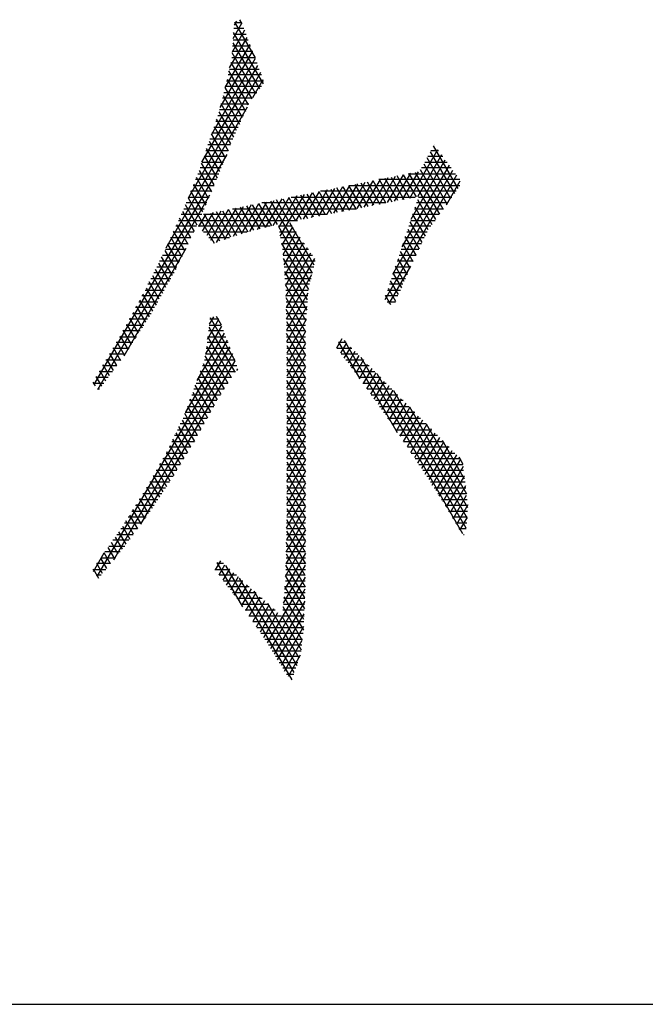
# Model space of a CAD drawing. Header units: millimetres. Extents: x 773 to 1664, y 340 to 970.
# Tile 4 of 60: x 1147.31 to 1155.5, y 340.33 to 353.23. Entities that reach past the tile are written whole.
import ezdxf

# ---------------------------------------------------------------- set-up
doc = ezdxf.new("R2010")
doc.units = ezdxf.units.MM
doc.header["$LTSCALE"] = 46.2
doc.layers.get('0').update_dxf_attribs({"linetype": 'CONTINUOUS'})
doc.layers.add('1', color=7, linetype='CONTINUOUS')

msp = doc.modelspace()

# ---------------------------------------------------------------- linework, layer by layer
at = {"linetype": 'Continuous'}
msp.add_line((772.801, 340.328), (1663.801, 340.328), dxfattribs=at)
at = {"layer": '1', "linetype": 'Continuous'}
for p, q in [((1150.106, 352.979), (1150.221, 353.178)), ((1150.148, 353.205), (1150.12, 353.155)), ((1150.122, 353.188), (1150.217, 353.188)), ((1150.123, 353.192), (1150.392, 352.725)), ((1150.224, 353.169), (1150.192, 353.225)), ((1150.256, 353.086), (1150.092, 352.802)), ((1150.11, 353.035), (1150.275, 353.035)), ((1150.502, 352.383), (1150.112, 353.058)), ((1150.246, 353.112), (1150.116, 353.112)), ((1150.325, 352.902), (1149.998, 352.335)), ((1150.059, 352.593), (1150.291, 352.994)), ((1150.098, 352.883), (1150.332, 352.883)), ((1150.102, 352.924), (1150.452, 352.318)), ((1150.304, 352.959), (1150.104, 352.959)), ((1149.937, 352.076), (1150.36, 352.81)), ((1150.401, 352.253), (1150.091, 352.79)), ((1150.361, 352.807), (1150.092, 352.807)), ((1149.697, 351.357), (1150.43, 352.626)), ((1150.395, 352.718), (1149.82, 351.721)), ((1150.419, 352.654), (1150.074, 352.654)), ((1150.076, 352.664), (1150.35, 352.189)), ((1150.086, 352.731), (1150.39, 352.731)), ((1150.465, 352.534), (1149.515, 350.889)), ((1150.477, 352.502), (1150.038, 352.502)), ((1150.306, 352.112), (1150.05, 352.556)), ((1150.056, 352.578), (1150.448, 352.578)), ((1150.02, 352.426), (1150.503, 352.426)), ((1150.025, 352.447), (1150.267, 352.028)), ((1150.365, 352.207), (1150.5, 352.442)), ((1149.983, 352.273), (1150.417, 352.273)), ((1150.228, 351.943), (1149.999, 352.339)), ((1150.477, 352.35), (1150.002, 352.35)), ((1149.947, 352.121), (1150.31, 352.121)), ((1150.15, 351.774), (1149.948, 352.123)), ((1150.357, 352.197), (1149.965, 352.197)), ((1149.974, 352.231), (1150.189, 351.858)), ((1149.228, 350.238), (1150.292, 352.082)), ((1149.92, 352.019), (1150.112, 351.687)), ((1150.275, 352.045), (1149.928, 352.045)), ((1150.204, 351.892), (1149.877, 351.892)), ((1150.076, 351.597), (1149.887, 351.923)), ((1149.903, 351.969), (1150.24, 351.969)), ((1150.004, 351.417), (1149.823, 351.73)), ((1150.134, 351.74), (1149.826, 351.74)), ((1149.852, 351.816), (1150.169, 351.816)), ((1149.855, 351.826), (1150.04, 351.507)), ((1150.072, 351.588), (1149.775, 351.588)), ((1149.79, 351.634), (1149.968, 351.327)), ((1149.801, 351.664), (1150.103, 351.664)), ((1152.739, 351.588), (1152.736, 351.588)), ((1150.021, 351.459), (1148.282, 348.448)), ((1149.749, 351.511), (1150.042, 351.511)), ((1149.931, 351.237), (1149.758, 351.537)), ((1152.419, 350.888), (1152.786, 351.524)), ((1152.686, 351.495), (1153.003, 350.948)), ((1152.695, 351.511), (1152.795, 351.511)), ((1153.052, 351.015), (1152.729, 351.575)), ((1149.858, 351.06), (1149.693, 351.345)), ((1149.698, 351.359), (1149.98, 351.359)), ((1150.011, 351.435), (1149.724, 351.435)), ((1149.726, 351.441), (1149.895, 351.148)), ((1152.436, 350.612), (1152.884, 351.389)), ((1152.835, 351.456), (1152.518, 350.907)), ((1152.602, 351.337), (1152.905, 350.812)), ((1152.614, 351.359), (1152.906, 351.359)), ((1152.954, 350.88), (1152.644, 351.416)), ((1152.85, 351.435), (1152.654, 351.435)), ((1149.643, 351.207), (1149.919, 351.207)), ((1149.66, 351.249), (1149.821, 350.972)), ((1149.95, 351.283), (1149.673, 351.283)), ((1152.196, 349.892), (1152.982, 351.254)), ((1152.22, 350.848), (1152.431, 351.213)), ((1152.933, 351.321), (1152.316, 350.252)), ((1152.53, 351.233), (1152.319, 350.868)), ((1152.397, 351.207), (1153.017, 351.207)), ((1152.758, 350.609), (1152.411, 351.209)), ((1152.49, 351.225), (1152.807, 350.677)), ((1152.856, 350.745), (1152.56, 351.258)), ((1152.961, 351.283), (1152.573, 351.283)), ((1149.887, 351.13), (1149.613, 351.13)), ((1149.783, 350.884), (1149.624, 351.16)), ((1151.735, 351.075), (1151.525, 350.711)), ((1151.624, 350.73), (1151.834, 351.095)), ((1151.934, 351.114), (1151.723, 350.75)), ((1151.947, 350.794), (1151.78, 351.084)), ((1151.823, 350.77), (1152.033, 351.134)), ((1151.859, 351.1), (1152.026, 350.81)), ((1152.132, 351.154), (1151.922, 350.789)), ((1152.105, 350.826), (1151.938, 351.115)), ((1153.072, 351.13), (1152.014, 351.13)), ((1152.017, 351.131), (1152.184, 350.841)), ((1152.021, 350.809), (1152.232, 351.174)), ((1153.031, 351.187), (1152.09, 349.556)), ((1152.263, 350.857), (1152.096, 351.147)), ((1152.331, 351.194), (1152.121, 350.829)), ((1152.175, 351.162), (1152.342, 350.872)), ((1152.421, 350.888), (1152.254, 351.178)), ((1152.333, 351.194), (1152.5, 350.904)), ((1152.898, 350.802), (1153.079, 351.116)), ((1149.823, 350.978), (1149.551, 350.978)), ((1149.709, 350.708), (1149.552, 350.98)), ((1149.582, 351.054), (1149.855, 351.054)), ((1149.588, 351.07), (1149.746, 350.796)), ((1151.138, 350.956), (1150.928, 350.593)), ((1151.028, 350.613), (1151.238, 350.976)), ((1151.337, 350.996), (1151.127, 350.632)), ((1151.315, 350.669), (1151.149, 350.958)), ((1151.227, 350.652), (1151.436, 351.015)), ((1151.227, 350.974), (1151.394, 350.685)), ((1153.025, 350.978), (1151.248, 350.978)), ((1151.473, 350.701), (1151.306, 350.99)), ((1151.536, 351.035), (1151.326, 350.671)), ((1151.385, 351.005), (1151.552, 350.716)), ((1151.425, 350.691), (1151.635, 351.055)), ((1151.631, 350.732), (1151.464, 351.021)), ((1151.543, 351.037), (1151.71, 350.747)), ((1151.789, 350.763), (1151.622, 351.052)), ((1151.631, 351.054), (1153.075, 351.054)), ((1151.701, 351.068), (1151.868, 350.779)), ((1148.332, 348.382), (1149.802, 350.929)), ((1149.759, 350.826), (1149.49, 350.826)), ((1149.516, 350.89), (1149.857, 350.299)), ((1149.521, 350.902), (1149.791, 350.902)), ((1150.214, 350.422), (1150.442, 350.818)), ((1150.542, 350.837), (1150.32, 350.453)), ((1150.423, 350.479), (1150.641, 350.857)), ((1150.438, 350.817), (1150.607, 350.525)), ((1152.105, 350.826), (1150.482, 350.826)), ((1150.684, 350.544), (1150.517, 350.833)), ((1150.741, 350.877), (1150.525, 350.505)), ((1150.596, 350.848), (1151.141, 349.904)), ((1150.628, 350.53), (1150.84, 350.897)), ((1150.841, 350.576), (1150.675, 350.864)), ((1150.939, 350.917), (1150.703, 350.508)), ((1150.723, 350.39), (1151.039, 350.936)), ((1150.754, 350.88), (1150.92, 350.591)), ((1150.999, 350.607), (1150.833, 350.895)), ((1150.865, 350.902), (1152.49, 350.902)), ((1150.912, 350.911), (1151.078, 350.623)), ((1151.157, 350.638), (1150.991, 350.927)), ((1151.07, 350.942), (1151.236, 350.654)), ((1152.914, 350.826), (1152.507, 350.826)), ((1152.521, 350.868), (1152.709, 350.542)), ((1152.532, 350.902), (1152.969, 350.902)), ((1149.443, 350.712), (1149.593, 350.452)), ((1149.459, 350.749), (1149.727, 350.749)), ((1149.633, 350.535), (1149.48, 350.8)), ((1149.706, 350.457), (1149.846, 350.699)), ((1149.945, 350.719), (1149.759, 350.397)), ((1149.807, 350.691), (1150.004, 350.349)), ((1149.813, 350.337), (1150.045, 350.739)), ((1150.144, 350.758), (1149.884, 350.308)), ((1150.077, 350.375), (1149.886, 350.707)), ((1149.964, 350.723), (1150.151, 350.4)), ((1149.994, 350.346), (1150.243, 350.778)), ((1150.224, 350.426), (1150.043, 350.738)), ((1150.099, 350.749), (1151.72, 350.749)), ((1150.343, 350.798), (1150.104, 350.384)), ((1150.122, 350.754), (1150.299, 350.448)), ((1150.376, 350.467), (1150.201, 350.77)), ((1150.28, 350.785), (1150.453, 350.486)), ((1150.53, 350.506), (1150.359, 350.801)), ((1152.481, 350.749), (1152.859, 350.749)), ((1152.66, 350.474), (1152.489, 350.771)), ((1149.39, 350.597), (1150.949, 350.597)), ((1149.553, 350.369), (1149.404, 350.627)), ((1149.695, 350.673), (1149.425, 350.673)), ((1149.746, 350.679), (1149.653, 350.517)), ((1151.335, 350.673), (1149.716, 350.673)), ((1149.931, 350.324), (1149.728, 350.675)), ((1151.167, 350.012), (1150.848, 350.563)), ((1152.58, 350.308), (1152.424, 350.578)), ((1152.431, 350.597), (1152.749, 350.597)), ((1152.456, 350.674), (1152.62, 350.391)), ((1152.804, 350.673), (1152.456, 350.673)), ((1149.321, 350.445), (1149.589, 350.445)), ((1149.473, 350.202), (1149.326, 350.456)), ((1149.626, 350.521), (1149.356, 350.521)), ((1149.365, 350.541), (1149.513, 350.285)), ((1150.59, 350.521), (1149.649, 350.521)), ((1149.717, 350.445), (1150.286, 350.445)), ((1150.878, 350.521), (1150.701, 350.521)), ((1151.115, 349.796), (1150.703, 350.511)), ((1150.714, 350.445), (1150.932, 350.445)), ((1150.883, 350.514), (1150.743, 350.272)), ((1150.761, 350.15), (1150.931, 350.445)), ((1152.38, 350.445), (1152.645, 350.445)), ((1152.392, 350.481), (1152.54, 350.224)), ((1152.694, 350.521), (1152.405, 350.521)), ((1149.553, 350.368), (1149.287, 350.368)), ((1149.288, 350.371), (1149.433, 350.119)), ((1150.059, 350.368), (1149.785, 350.368)), ((1150.985, 350.368), (1150.727, 350.368)), ((1150.979, 350.376), (1150.77, 350.014)), ((1150.78, 349.879), (1151.028, 350.307)), ((1152.609, 350.368), (1152.355, 350.368)), ((1152.5, 350.141), (1152.36, 350.384)), ((1149.484, 350.226), (1148.673, 348.819)), ((1149.21, 350.2), (1149.353, 349.952)), ((1149.48, 350.216), (1149.218, 350.216)), ((1149.393, 350.035), (1149.249, 350.285)), ((1149.252, 350.292), (1149.516, 350.292)), ((1150.74, 350.295), (1151.09, 349.689)), ((1150.74, 350.292), (1151.038, 350.292)), ((1151.092, 350.216), (1150.753, 350.216)), ((1151.076, 350.238), (1150.79, 349.743)), ((1150.796, 349.602), (1151.124, 350.17)), ((1152.422, 349.973), (1152.295, 350.191)), ((1152.536, 350.216), (1152.304, 350.216)), ((1152.328, 350.288), (1152.46, 350.058)), ((1152.329, 350.292), (1152.573, 350.292)), ((1149.407, 350.064), (1149.142, 350.064)), ((1149.31, 349.874), (1149.169, 350.118)), ((1149.18, 350.14), (1149.443, 350.14)), ((1150.761, 350.14), (1151.145, 350.14)), ((1151.079, 349.555), (1150.764, 350.099)), ((1151.179, 350.064), (1150.767, 350.064)), ((1151.17, 350.096), (1150.799, 349.454)), ((1152.463, 350.064), (1152.253, 350.064)), ((1152.263, 350.094), (1152.384, 349.885)), ((1152.278, 350.14), (1152.5, 350.14)), ((1149.331, 349.911), (1149.065, 349.911)), ((1149.224, 349.719), (1149.088, 349.955)), ((1149.104, 349.987), (1149.37, 349.987)), ((1149.128, 350.037), (1149.267, 349.797)), ((1150.772, 349.987), (1151.161, 349.987)), ((1150.777, 349.925), (1151.069, 349.419)), ((1151.143, 349.911), (1150.778, 349.911)), ((1152.15, 349.508), (1152.431, 349.995)), ((1152.395, 349.911), (1152.202, 349.911)), ((1152.228, 349.987), (1152.428, 349.987)), ((1152.346, 349.798), (1152.231, 349.998)), ((1149.138, 349.563), (1149.006, 349.792)), ((1149.027, 349.835), (1149.288, 349.835)), ((1149.047, 349.874), (1149.181, 349.641)), ((1150.783, 349.835), (1151.125, 349.835)), ((1150.802, 349.307), (1151.137, 349.887)), ((1152.271, 349.624), (1152.167, 349.804)), ((1152.177, 349.835), (1152.362, 349.835)), ((1152.199, 349.901), (1152.308, 349.711)), ((1148.951, 349.683), (1149.204, 349.683)), ((1148.965, 349.71), (1149.095, 349.485)), ((1149.246, 349.759), (1148.989, 349.759)), ((1151.106, 349.759), (1150.789, 349.759)), ((1151.059, 349.283), (1150.789, 349.751)), ((1150.794, 349.683), (1151.088, 349.683)), ((1152.126, 349.683), (1152.296, 349.683)), ((1152.134, 349.708), (1152.233, 349.537)), ((1152.329, 349.759), (1152.151, 349.759)), ((1148.869, 349.53), (1149.12, 349.53)), ((1148.881, 349.551), (1149.006, 349.335)), ((1149.162, 349.606), (1148.911, 349.606)), ((1149.052, 349.408), (1148.924, 349.629)), ((1151.082, 349.606), (1150.796, 349.606)), ((1150.797, 349.586), (1151.055, 349.138)), ((1150.798, 349.53), (1151.077, 349.53)), ((1151.085, 349.645), (1150.805, 349.159)), ((1152.263, 349.606), (1152.101, 349.606)), ((1152.171, 349.492), (1152.102, 349.611)), ((1152.123, 349.53), (1152.23, 349.53)), ((1149.077, 349.454), (1148.828, 349.454)), ((1148.96, 349.262), (1148.838, 349.473)), ((1151.072, 349.454), (1150.799, 349.454)), ((1151.055, 348.986), (1150.8, 349.429)), ((1150.807, 349.011), (1151.073, 349.471)), ((1148.985, 349.302), (1148.744, 349.302)), ((1148.867, 349.117), (1148.752, 349.316)), ((1148.786, 349.378), (1149.033, 349.378)), ((1148.795, 349.395), (1148.913, 349.19)), ((1149.769, 349.041), (1149.919, 349.301)), ((1149.848, 349.331), (1149.793, 349.236)), ((1149.919, 349.302), (1149.801, 349.302)), ((1150.132, 348.755), (1149.807, 349.319)), ((1149.882, 349.341), (1149.947, 349.228)), ((1150.801, 349.378), (1151.066, 349.378)), ((1151.061, 349.302), (1150.802, 349.302)), ((1150.802, 349.271), (1151.055, 348.833)), ((1151.06, 349.297), (1150.807, 348.859)), ((1148.888, 349.149), (1148.661, 349.149)), ((1148.775, 348.972), (1148.667, 349.16)), ((1148.703, 349.225), (1148.936, 349.225)), ((1148.71, 349.238), (1148.821, 349.045)), ((1149.954, 349.21), (1149.744, 348.847)), ((1149.978, 349.149), (1149.782, 349.149)), ((1149.788, 349.198), (1150.129, 348.609)), ((1149.792, 349.225), (1149.948, 349.225)), ((1150.803, 349.225), (1151.055, 349.225)), ((1151.055, 349.149), (1150.805, 349.149)), ((1148.619, 349.073), (1148.839, 349.073)), ((1148.624, 349.081), (1148.729, 348.9)), ((1150.025, 349.029), (1149.48, 348.084)), ((1149.633, 348.501), (1149.99, 349.119)), ((1149.773, 349.073), (1150.008, 349.073)), ((1150.083, 348.536), (1149.773, 349.073)), ((1151.055, 348.681), (1150.805, 349.114)), ((1150.806, 349.073), (1151.055, 349.073)), ((1150.807, 348.707), (1151.055, 349.136)), ((1151.461, 348.925), (1151.534, 349.05)), ((1152.259, 347.815), (1151.563, 349.021)), ((1148.325, 345.931), (1150.061, 348.938)), ((1148.53, 348.921), (1148.742, 348.921)), ((1148.535, 348.93), (1148.632, 348.763)), ((1148.79, 348.997), (1148.575, 348.997)), ((1148.681, 348.831), (1148.58, 349.005)), ((1149.754, 348.921), (1150.068, 348.921)), ((1149.757, 348.948), (1150.037, 348.463)), ((1150.038, 348.997), (1149.763, 348.997)), ((1151.055, 348.997), (1150.807, 348.997)), ((1151.055, 348.983), (1150.807, 348.554)), ((1150.807, 348.958), (1151.055, 348.529)), ((1150.807, 348.921), (1151.055, 348.921)), ((1151.465, 348.921), (1151.661, 348.921)), ((1151.587, 348.997), (1151.483, 348.997)), ((1151.486, 349.002), (1151.764, 348.52)), ((1151.589, 348.994), (1151.511, 348.859)), ((1151.561, 348.792), (1151.645, 348.937)), ((1151.7, 348.881), (1151.611, 348.726)), ((1148.44, 348.768), (1148.635, 348.768)), ((1148.447, 348.779), (1148.533, 348.629)), ((1148.691, 348.844), (1148.485, 348.844)), ((1148.582, 348.696), (1148.491, 348.854)), ((1150.096, 348.847), (1148.537, 346.146)), ((1148.898, 346.618), (1150.132, 348.756)), ((1149.731, 348.768), (1150.127, 348.768)), ((1149.991, 348.39), (1149.741, 348.823)), ((1150.097, 348.844), (1149.744, 348.844)), ((1151.055, 348.844), (1150.807, 348.844)), ((1150.807, 348.402), (1151.055, 348.831)), ((1151.055, 348.376), (1150.807, 348.805)), ((1150.807, 348.768), (1151.055, 348.768)), ((1151.736, 348.844), (1151.522, 348.844)), ((1151.579, 348.768), (1151.811, 348.768)), ((1151.66, 348.66), (1151.756, 348.825)), ((1151.811, 348.768), (1151.71, 348.593)), ((1151.777, 348.803), (1153.109, 346.496)), ((1148.358, 348.628), (1148.435, 348.494)), ((1148.58, 348.692), (1148.395, 348.692)), ((1148.484, 348.561), (1148.402, 348.704)), ((1149.899, 348.245), (1149.679, 348.626)), ((1150.153, 348.692), (1149.703, 348.692)), ((1149.713, 348.72), (1149.945, 348.318)), ((1150.161, 348.653), (1150.148, 348.632)), ((1151.055, 348.692), (1150.807, 348.692)), ((1151.055, 348.678), (1150.807, 348.249)), ((1150.807, 348.653), (1151.055, 348.224)), ((1151.886, 348.692), (1151.636, 348.692)), ((1151.76, 348.527), (1151.866, 348.712)), ((1151.922, 348.655), (1151.808, 348.458)), ((1148.468, 348.54), (1148.305, 348.54)), ((1148.386, 348.427), (1148.313, 348.553)), ((1148.35, 348.616), (1148.524, 348.616)), ((1149.644, 348.533), (1149.856, 348.167)), ((1150.085, 348.54), (1149.647, 348.54)), ((1149.675, 348.616), (1150.134, 348.616)), ((1150.807, 348.616), (1151.055, 348.616)), ((1151.055, 348.54), (1150.807, 348.54)), ((1150.807, 348.097), (1151.055, 348.526)), ((1151.055, 348.071), (1150.807, 348.5)), ((1151.693, 348.616), (1151.96, 348.616)), ((1152.035, 348.54), (1151.75, 348.54)), ((1151.857, 348.39), (1151.977, 348.599)), ((1152.033, 348.542), (1151.906, 348.322)), ((1153.158, 346.563), (1151.991, 348.585)), ((1148.269, 348.477), (1148.297, 348.428)), ((1148.27, 348.463), (1148.413, 348.463)), ((1148.357, 348.387), (1148.328, 348.387)), ((1149.989, 348.387), (1149.591, 348.387)), ((1149.813, 348.09), (1149.61, 348.44)), ((1149.619, 348.463), (1150.037, 348.463)), ((1150.807, 348.463), (1151.055, 348.463)), ((1151.055, 348.387), (1150.807, 348.387)), ((1151.055, 348.374), (1150.807, 347.944)), ((1151.805, 348.463), (1152.11, 348.463)), ((1152.185, 348.387), (1151.859, 348.387)), ((1151.954, 348.254), (1152.088, 348.486)), ((1152.143, 348.429), (1152.003, 348.186)), ((1152.052, 348.118), (1152.199, 348.373)), ((1152.204, 348.368), (1153.17, 346.695)), ((1149.893, 348.235), (1149.535, 348.235)), ((1149.726, 347.934), (1149.542, 348.253)), ((1149.563, 348.311), (1149.941, 348.311)), ((1149.576, 348.347), (1149.77, 348.012)), ((1150.807, 348.348), (1151.055, 347.919)), ((1150.807, 348.311), (1151.055, 348.311)), ((1151.055, 348.235), (1150.807, 348.235)), ((1151.914, 348.311), (1152.26, 348.311)), ((1152.334, 348.235), (1151.968, 348.235)), ((1152.254, 348.317), (1152.099, 348.048)), ((1152.147, 347.978), (1152.31, 348.26)), ((1149.507, 348.159), (1149.851, 348.159)), ((1149.508, 348.16), (1149.683, 347.856)), ((1150.807, 347.792), (1151.055, 348.221)), ((1151.055, 347.766), (1150.807, 348.196)), ((1150.807, 348.159), (1151.055, 348.159)), ((1152.023, 348.159), (1152.409, 348.159)), ((1152.365, 348.204), (1152.195, 347.909)), ((1152.243, 347.839), (1152.421, 348.147)), ((1153.179, 346.831), (1152.418, 348.15)), ((1149.436, 347.979), (1149.597, 347.701)), ((1149.45, 348.006), (1149.766, 348.006)), ((1149.64, 347.779), (1149.474, 348.067)), ((1149.809, 348.082), (1149.479, 348.082)), ((1151.055, 348.082), (1150.807, 348.082)), ((1151.055, 348.069), (1150.807, 347.64)), ((1150.807, 348.043), (1151.055, 347.614)), ((1150.807, 348.006), (1151.055, 348.006)), ((1152.484, 348.082), (1152.076, 348.082)), ((1152.128, 348.006), (1152.559, 348.006)), ((1152.476, 348.091), (1152.29, 347.769)), ((1152.338, 347.7), (1152.531, 348.034)), ((1152.587, 347.978), (1152.385, 347.629)), ((1149.376, 347.854), (1149.682, 347.854)), ((1149.552, 347.626), (1149.396, 347.896)), ((1149.724, 347.93), (1149.413, 347.93)), ((1151.055, 347.93), (1150.807, 347.93)), ((1150.807, 347.487), (1151.055, 347.916)), ((1151.055, 347.462), (1150.807, 347.891)), ((1150.807, 347.854), (1151.055, 347.854)), ((1152.634, 347.93), (1152.18, 347.93)), ((1152.233, 347.854), (1152.708, 347.854)), ((1152.432, 347.558), (1152.642, 347.921)), ((1152.698, 347.865), (1152.479, 347.487)), ((1152.632, 347.932), (1153.161, 347.016)), ((1149.462, 347.478), (1149.316, 347.73)), ((1149.64, 347.778), (1149.339, 347.778)), ((1149.356, 347.813), (1149.507, 347.552)), ((1151.055, 347.778), (1150.807, 347.778)), ((1151.055, 347.764), (1150.807, 347.335)), ((1150.807, 347.738), (1151.055, 347.309)), ((1152.783, 347.778), (1152.285, 347.778)), ((1152.526, 347.416), (1152.753, 347.808)), ((1152.808, 347.752), (1152.573, 347.345)), ((1149.551, 347.625), (1149.266, 347.625)), ((1149.276, 347.647), (1149.417, 347.403)), ((1149.302, 347.701), (1149.597, 347.701)), ((1150.807, 347.701), (1151.055, 347.701)), ((1151.055, 347.625), (1150.807, 347.625)), ((1150.807, 347.182), (1151.055, 347.611)), ((1152.337, 347.701), (1152.858, 347.701)), ((1152.933, 347.625), (1152.388, 347.625)), ((1152.62, 347.274), (1152.864, 347.696)), ((1152.919, 347.639), (1152.667, 347.202)), ((1153.137, 347.208), (1152.845, 347.715)), ((1149.459, 347.473), (1149.185, 347.473)), ((1149.192, 347.487), (1149.327, 347.255)), ((1149.227, 347.549), (1149.505, 347.549)), ((1149.372, 347.329), (1149.236, 347.564)), ((1151.055, 347.157), (1150.807, 347.586)), ((1150.807, 347.549), (1151.055, 347.549)), ((1151.055, 347.473), (1150.807, 347.473)), ((1152.438, 347.549), (1153.008, 347.549)), ((1153.082, 347.473), (1152.489, 347.473)), ((1152.713, 347.129), (1152.975, 347.583)), ((1153.03, 347.526), (1152.759, 347.056)), ((1152.805, 346.984), (1153.085, 347.47)), ((1153.059, 347.497), (1153.114, 347.401)), ((1149.106, 347.332), (1149.234, 347.11)), ((1149.142, 347.397), (1149.413, 347.397)), ((1149.281, 347.181), (1149.149, 347.41)), ((1151.055, 347.459), (1150.807, 347.03)), ((1150.807, 347.433), (1151.055, 347.004)), ((1150.807, 347.397), (1151.055, 347.397)), ((1152.539, 347.397), (1153.115, 347.397)), ((1153.118, 347.373), (1152.851, 346.911)), ((1149.056, 347.244), (1149.32, 347.244)), ((1149.187, 347.04), (1149.062, 347.255)), ((1149.366, 347.32), (1149.099, 347.32)), ((1151.055, 347.32), (1150.807, 347.32)), ((1150.807, 346.877), (1151.055, 347.307)), ((1151.055, 346.852), (1150.807, 347.281)), ((1150.807, 347.244), (1151.055, 347.244)), ((1153.124, 347.32), (1152.589, 347.32)), ((1152.64, 347.244), (1153.133, 347.244)), ((1152.897, 346.838), (1153.133, 347.247)), ((1148.971, 347.092), (1149.221, 347.092)), ((1149.092, 346.898), (1148.976, 347.101)), ((1149.272, 347.168), (1149.014, 347.168)), ((1149.019, 347.178), (1149.14, 346.969)), ((1151.055, 347.168), (1150.807, 347.168)), ((1151.055, 347.154), (1150.807, 346.725)), ((1150.807, 347.129), (1151.055, 346.7)), ((1150.807, 347.092), (1151.055, 347.092)), ((1153.142, 347.168), (1152.688, 347.168)), ((1152.736, 347.092), (1153.151, 347.092)), ((1153.148, 347.121), (1152.941, 346.763)), ((1148.998, 346.757), (1148.884, 346.954)), ((1149.171, 347.016), (1148.923, 347.016)), ((1148.93, 347.027), (1149.045, 346.827)), ((1150.805, 346.569), (1151.055, 347.002)), ((1151.055, 347.016), (1150.807, 347.016)), ((1151.055, 346.547), (1150.807, 346.976)), ((1153.161, 347.016), (1152.785, 347.016)), ((1152.986, 346.688), (1153.163, 346.995)), ((1149.069, 346.863), (1148.827, 346.863)), ((1148.839, 346.881), (1148.949, 346.688)), ((1148.875, 346.939), (1149.12, 346.939)), ((1151.055, 346.849), (1150.802, 346.411)), ((1150.807, 346.939), (1151.055, 346.939)), ((1151.055, 346.863), (1150.807, 346.863)), ((1150.807, 346.824), (1151.055, 346.396)), ((1152.833, 346.939), (1153.17, 346.939)), ((1153.179, 346.863), (1152.881, 346.863)), ((1153.178, 346.869), (1153.031, 346.613)), ((1148.966, 346.711), (1148.732, 346.711)), ((1148.747, 346.735), (1148.851, 346.554)), ((1148.78, 346.787), (1149.018, 346.787)), ((1148.9, 346.621), (1148.793, 346.808)), ((1150.799, 346.253), (1151.055, 346.697)), ((1150.807, 346.787), (1151.055, 346.787)), ((1151.055, 346.711), (1150.807, 346.711)), ((1152.927, 346.787), (1153.176, 346.787)), ((1153.171, 346.711), (1152.972, 346.711)), ((1153.075, 346.538), (1153.17, 346.702)), ((1148.854, 346.558), (1148.635, 346.558)), ((1148.655, 346.589), (1148.752, 346.421)), ((1148.684, 346.635), (1148.91, 346.635)), ((1148.801, 346.487), (1148.701, 346.662)), ((1151.055, 346.558), (1150.805, 346.558)), ((1150.806, 346.635), (1151.055, 346.635)), ((1151.053, 346.246), (1150.807, 346.672)), ((1153.018, 346.635), (1153.166, 346.635)), ((1153.157, 346.558), (1153.063, 346.558)), ((1148.56, 346.449), (1148.653, 346.288)), ((1148.583, 346.482), (1148.798, 346.482)), ((1148.703, 346.354), (1148.608, 346.518)), ((1151.055, 346.544), (1150.796, 346.096)), ((1150.803, 346.482), (1151.055, 346.482)), ((1150.804, 346.524), (1151.052, 346.096)), ((1153.123, 346.482), (1153.13, 346.482)), ((1148.464, 346.31), (1148.55, 346.162)), ((1148.478, 346.33), (1148.685, 346.33)), ((1148.601, 346.225), (1148.512, 346.379)), ((1148.741, 346.406), (1148.53, 346.406)), ((1150.793, 345.938), (1151.055, 346.391)), ((1151.05, 345.946), (1150.801, 346.377)), ((1150.801, 346.33), (1151.054, 346.33)), ((1151.055, 346.406), (1150.802, 346.406)), ((1148.413, 346.236), (1148.273, 345.994)), ((1148.368, 346.171), (1148.446, 346.035)), ((1148.373, 346.177), (1148.563, 346.177)), ((1148.498, 346.099), (1148.416, 346.24)), ((1148.625, 346.254), (1148.425, 346.254)), ((1151.053, 346.236), (1150.779, 345.762)), ((1150.798, 346.177), (1151.052, 346.177)), ((1151.053, 346.254), (1150.799, 346.254)), ((1150.799, 346.229), (1151.048, 345.797)), ((1148.395, 345.972), (1148.32, 346.102)), ((1148.5, 346.101), (1148.32, 346.101)), ((1149.94, 346.137), (1149.871, 346.018)), ((1149.98, 346.101), (1149.89, 346.101)), ((1150.232, 345.534), (1149.896, 346.116)), ((1149.921, 345.952), (1149.998, 346.085)), ((1150.006, 346.077), (1150.872, 344.578)), ((1150.764, 345.583), (1151.051, 346.081)), ((1151.052, 346.101), (1150.796, 346.101)), ((1151.044, 345.652), (1150.796, 346.082)), ((1148.268, 346.025), (1148.438, 346.025)), ((1148.272, 346.032), (1148.343, 345.909)), ((1148.375, 345.949), (1148.31, 345.949)), ((1149.866, 346.025), (1150.064, 346.025)), ((1150.148, 345.949), (1149.923, 345.949)), ((1150.056, 346.033), (1149.971, 345.885)), ((1150.02, 345.819), (1150.114, 345.98)), ((1150.171, 345.928), (1150.07, 345.753)), ((1151.05, 345.925), (1150.551, 345.062)), ((1151.05, 345.949), (1150.793, 345.949)), ((1150.793, 345.934), (1151.038, 345.51)), ((1150.795, 346.025), (1151.051, 346.025)), ((1149.98, 345.873), (1150.233, 345.873)), ((1150.317, 345.796), (1150.037, 345.796)), ((1150.12, 345.687), (1150.229, 345.876)), ((1150.287, 345.824), (1150.17, 345.62)), ((1150.906, 344.672), (1150.19, 345.911)), ((1151.048, 345.796), (1150.782, 345.796)), ((1151.032, 345.368), (1150.783, 345.8)), ((1150.789, 345.873), (1151.049, 345.873)), ((1150.095, 345.72), (1150.401, 345.72)), ((1150.219, 345.553), (1150.345, 345.771)), ((1150.403, 345.719), (1150.267, 345.483)), ((1150.314, 345.413), (1150.46, 345.667)), ((1150.375, 345.745), (1150.939, 344.767)), ((1150.597, 344.988), (1151.048, 345.77)), ((1150.771, 345.667), (1151.026, 345.227)), ((1150.776, 345.72), (1151.047, 345.72)), ((1150.486, 345.644), (1150.152, 345.644)), ((1150.209, 345.568), (1150.57, 345.568)), ((1150.518, 345.615), (1150.362, 345.344)), ((1150.409, 345.274), (1150.576, 345.562)), ((1150.972, 344.862), (1150.559, 345.578)), ((1151.042, 345.607), (1150.642, 344.915)), ((1151.011, 345.099), (1150.76, 345.534)), ((1150.763, 345.568), (1151.04, 345.568)), ((1151.044, 345.644), (1150.769, 345.644)), ((1150.654, 345.492), (1150.261, 345.492)), ((1150.313, 345.415), (1150.739, 345.415)), ((1150.634, 345.51), (1150.457, 345.204)), ((1150.505, 345.134), (1150.692, 345.458)), ((1150.688, 344.841), (1151.035, 345.443)), ((1150.743, 345.412), (1150.997, 344.972)), ((1150.75, 345.415), (1151.034, 345.415)), ((1151.037, 345.492), (1150.756, 345.492)), ((1151.031, 345.339), (1150.365, 345.339)), ((1151.028, 345.278), (1150.733, 344.767)), ((1150.417, 345.263), (1151.027, 345.263)), ((1151.021, 345.187), (1150.469, 345.187)), ((1150.521, 345.111), (1151.012, 345.111)), ((1151.004, 345.034), (1150.569, 345.034)), ((1150.778, 344.693), (1151.011, 345.096)), ((1150.615, 344.958), (1150.995, 344.958)), ((1150.979, 344.882), (1150.662, 344.882)), ((1150.985, 344.899), (1150.824, 344.62)), ((1150.709, 344.806), (1150.953, 344.806)), ((1150.926, 344.73), (1150.756, 344.73)), ((1150.803, 344.653), (1150.899, 344.653))]:
    msp.add_line(p, q, dxfattribs=at)

doc.saveas('drawing.dxf')
